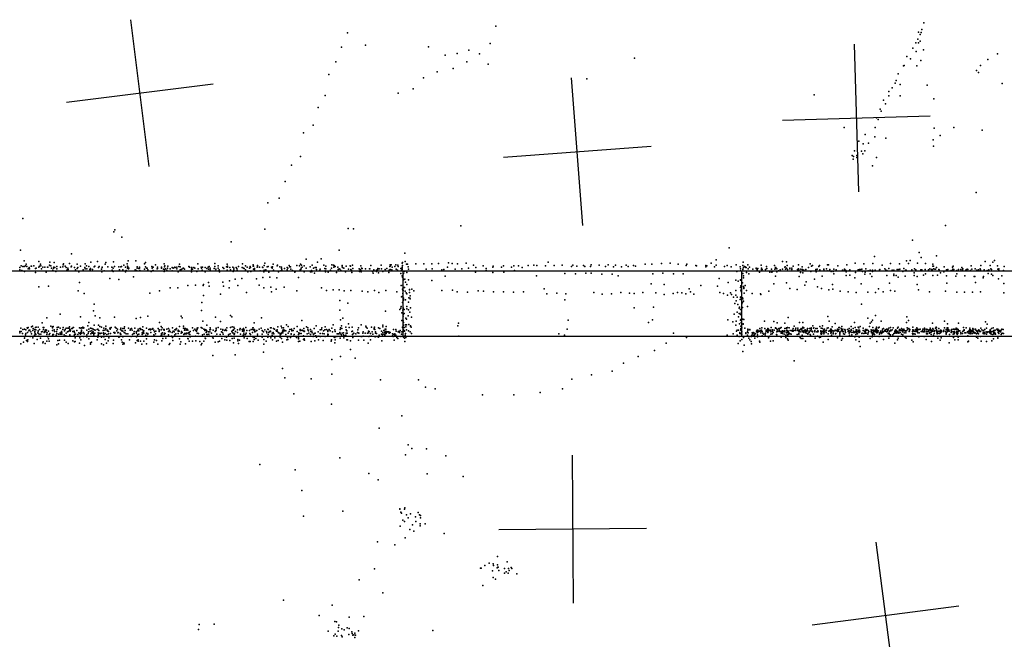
# Model space of a CAD drawing. Header units: millimetres. Extents: x -42542 to 45243, y -38526 to 67765.
# Tile 35 of 71: x -11914 to -9252, y 11856 to 13532. Entities that reach past the tile are written whole.
import ezdxf

# ---------------------------------------------------------------- set-up
doc = ezdxf.new("R2010")
doc.units = ezdxf.units.MM
for name, color, linetype in [('DOORS', 7, 'Continuous'), ('P', 9, 'Continuous'), ('PANOS', 10, 'Continuous'), ('ROOMS', 1, 'Continuous'), ('WALLS', 3, 'Continuous')]:
    doc.layers.add(name, color=color, linetype=linetype)

msp = doc.modelspace()

# ---------------------------------------------------------------- linework, layer by layer
at = {"layer": 'DOORS'}
msp.add_lwpolyline([(-9962.5, 12674.6), (-10876.9, 12674.6), (-10876.9, 12852.4), (-9962.5, 12852.4), (-9962.5, 12674.6)], dxfattribs=at)
at = {"layer": 'P'}
for p in [(-10627, 13514), (-9475, 13505), (-9469, 13523), (-11028, 13496), (-9485, 13479), (-9484, 13498), (-9479, 13492), (-9479, 13474), (-9476, 13497), (-11044, 13457), (-10979, 13463), (-10809, 13458), (-10700, 13449), (-10642, 13467), (-9499, 13455), (-9491, 13469), (-9484, 13469), (-9470, 13450), (-10764, 13436), (-10731, 13440), (-10671, 13439), (-10252, 13428), (-9515, 13432), (-9505, 13426), (-9490, 13446), (-9477, 13421), (-9296, 13424), (-9270, 13439), (-11059, 13418), (-10742, 13400), (-10705, 13418), (-10647, 13411), (-9524, 13407), (-9522, 13408), (-9488, 13407), (-9327, 13394), (-9316, 13408), (-11078, 13383), (-10822, 13374), (-10785, 13391), (-10381, 13372), (-9539, 13385), (-9321, 13389), (-10850, 13345), (-9555, 13347), (-9547, 13360), (-9544, 13367), (-9533, 13356), (-9460, 13355), (-9257, 13359), (-11088, 13327), (-10891, 13333), (-9766, 13328), (-9578, 13314), (-9564, 13337), (-9564, 13326), (-9533, 13326), (-9442, 13318), (-11107, 13294), (-9587, 13290), (-9573, 13304), (-9597, 13266), (-9593, 13262), (-9585, 13284), (-11121, 13246), (-9685, 13240), (-9601, 13240), (-9441, 13238), (-9388, 13240), (-11147, 13226), (-9628, 13221), (-9602, 13215), (-9572, 13211), (-9425, 13218), (-9311, 13233), (-9645, 13203), (-9633, 13196), (-9619, 13198), (-9444, 13207), (-9443, 13190), (-11155, 13162), (-9663, 13164), (-9659, 13162), (-9657, 13177), (-9650, 13164), (-9650, 13159), (-9638, 13176), (-9634, 13169), (-9629, 13177), (-9597, 13159), (-11179, 13138), (-9660, 13154), (-9608, 13136), (-11196, 13094), (-11213, 13049), (-9328, 13064), (-11243, 13036), (-11906, 12994), (-10721, 12974), (-9411, 12975), (-11660, 12958), (-11657, 12963), (-11638, 12943), (-11251, 12965), (-11026, 12967), (-11012, 12966), (-11342, 12931), (-9996, 12915), (-9500, 12935), (-11912, 12908), (-11774, 12898), (-11050, 12908), (-10873, 12900), (-9603, 12891), (-9482, 12902), (-9476, 12888), (-9435, 12893), (-11910, 12866), (-11906, 12864), (-11902, 12879), (-11902, 12864), (-11899, 12866), (-11897, 12870), (-11895, 12864), (-11883, 12865), (-11882, 12865), (-11876, 12866), (-11863, 12878), (-11863, 12862), (-11861, 12865), (-11858, 12870), (-11857, 12866), (-11852, 12862), (-11846, 12862), (-11839, 12862), (-11838, 12862), (-11834, 12868), (-11833, 12876), (-11833, 12867), (-11830, 12866), (-11822, 12862), (-11821, 12875), (-11814, 12864), (-11804, 12862), (-11798, 12863), (-11797, 12869), (-11796, 12871), (-11791, 12865), (-11780, 12872), (-11775, 12863), (-11774, 12865), (-11759, 12870), (-11750, 12865), (-11737, 12871), (-11734, 12866), (-11727, 12864), (-11722, 12876), (-11713, 12863), (-11711, 12865), (-11704, 12878), (-11699, 12864), (-11691, 12862), (-11683, 12870), (-11681, 12875), (-11676, 12863), (-11665, 12862), (-11661, 12877), (-11658, 12864), (-11646, 12863), (-11641, 12863), (-11639, 12864), (-11633, 12868), (-11628, 12862), (-11624, 12871), (-11623, 12865), (-11622, 12863), (-11621, 12879), (-11600, 12879), (-11597, 12863), (-11590, 12862), (-11577, 12871), (-11574, 12875), (-11574, 12863), (-11557, 12864), (-11553, 12862), (-11547, 12869), (-11542, 12862), (-11531, 12862), (-11524, 12871), (-11523, 12863), (-11522, 12866), (-11514, 12865), (-11495, 12862), (-11489, 12862), (-11484, 12864), (-11482, 12870), (-11480, 12863), (-11457, 12864), (-11455, 12862), (-11433, 12871), (-11424, 12862), (-11420, 12862), (-11405, 12862), (-11402, 12864), (-11387, 12872), (-11387, 12864), (-11378, 12866), (-11355, 12863), (-11353, 12870), (-11352, 12865), (-11352, 12862), (-11338, 12862), (-11323, 12864), (-11312, 12871), (-11304, 12866), (-11299, 12862), (-11291, 12864), (-11283, 12869), (-11283, 12865), (-11282, 12865), (-11272, 12862), (-11271, 12867), (-11271, 12863), (-11266, 12862), (-11258, 12862), (-11253, 12867), (-11251, 12873), (-11245, 12863), (-11242, 12864), (-11233, 12862), (-11231, 12863), (-11229, 12870), (-11218, 12866), (-11217, 12868), (-11211, 12863), (-11206, 12862), (-11186, 12867), (-11184, 12863), (-11182, 12863), (-11165, 12867), (-11158, 12866), (-11155, 12870), (-11152, 12868), (-11150, 12862), (-11145, 12866), (-11140, 12884), (-11129, 12863), (-11123, 12868), (-11109, 12876), (-11099, 12885), (-11092, 12868), (-11086, 12865), (-11070, 12869), (-11066, 12868), (-11065, 12862), (-11064, 12867), (-11061, 12864), (-11054, 12862), (-11042, 12867), (-11042, 12863), (-11031, 12865), (-11021, 12866), (-11020, 12865), (-11014, 12868), (-10992, 12866), (-10965, 12867), (-10937, 12868), (-10913, 12864), (-10912, 12869), (-10912, 12865), (-10910, 12869), (-10907, 12862), (-10900, 12864), (-10897, 12869), (-10892, 12868), (-10891, 12864), (-10880, 12873), (-10880, 12862), (-10879, 12875), (-10879, 12867), (-10872, 12878), (-10868, 12870), (-10866, 12870), (-10864, 12863), (-10843, 12871), (-10821, 12871), (-10800, 12871), (-10782, 12872), (-10757, 12862), (-10755, 12874), (-10745, 12872), (-10730, 12871), (-10707, 12873), (-10687, 12868), (-10661, 12866), (-10635, 12862), (-10634, 12865), (-10611, 12862), (-10606, 12866), (-10584, 12862), (-10578, 12866), (-10565, 12866), (-10539, 12867), (-10524, 12868), (-10516, 12867), (-10492, 12866), (-10485, 12876), (-10469, 12867), (-10447, 12868), (-10422, 12864), (-10418, 12868), (-10408, 12865), (-10390, 12867), (-10386, 12864), (-10371, 12864), (-10369, 12869), (-10347, 12868), (-10330, 12864), (-10323, 12869), (-10308, 12863), (-10303, 12868), (-10287, 12863), (-10274, 12868), (-10269, 12864), (-10254, 12867), (-10249, 12865), (-10223, 12870), (-10205, 12870), (-10179, 12872), (-10155, 12873), (-10134, 12870), (-10112, 12867), (-10110, 12870), (-10086, 12867), (-10084, 12866), (-10059, 12867), (-10059, 12863), (-10056, 12866), (-10044, 12873), (-10035, 12863), (-10031, 12882), (-10031, 12868), (-10008, 12864), (-10001, 12867), (-9990, 12863), (-9977, 12869), (-9966, 12863), (-9959, 12867), (-9958, 12876), (-9954, 12864), (-9952, 12863), (-9945, 12869), (-9941, 12862), (-9909, 12868), (-9895, 12864), (-9873, 12867), (-9851, 12878), (-9845, 12862), (-9844, 12863), (-9841, 12877), (-9839, 12867), (-9823, 12865), (-9808, 12869), (-9798, 12863), (-9777, 12871), (-9773, 12865), (-9770, 12867), (-9753, 12864), (-9751, 12867), (-9730, 12869), (-9727, 12869), (-9702, 12866), (-9677, 12869), (-9655, 12873), (-9631, 12871), (-9607, 12872), (-9582, 12868), (-9559, 12872), (-9535, 12871), (-9516, 12879), (-9511, 12872), (-9506, 12880), (-9486, 12873), (-9465, 12872), (-9445, 12870), (-9445, 12865), (-9443, 12865), (-9414, 12863), (-9392, 12862), (-9390, 12865), (-9341, 12866), (-9315, 12867), (-9303, 12878), (-9290, 12867), (-9283, 12876), (-9278, 12880), (-9270, 12866), (-9252, 12864), (-11914, 12861), (-11914, 12855), (-11909, 12853), (-11901, 12851), (-11891, 12858), (-11889, 12861), (-11888, 12858), (-11872, 12859), (-11872, 12848), (-11870, 12860), (-11855, 12858), (-11843, 12849), (-11828, 12860), (-11825, 12854), (-11823, 12860), (-11819, 12861), (-11817, 12851), (-11814, 12858), (-11789, 12861), (-11788, 12852), (-11786, 12855), (-11784, 12860), (-11783, 12856), (-11766, 12861), (-11763, 12855), (-11759, 12859), (-11757, 12861), (-11754, 12850), (-11743, 12855), (-11738, 12861), (-11737, 12858), (-11733, 12858), (-11725, 12856), (-11724, 12854), (-11723, 12859), (-11723, 12857), (-11723, 12852), (-11717, 12856), (-11701, 12861), (-11693, 12857), (-11692, 12850), (-11691, 12861), (-11691, 12861), (-11686, 12852), (-11664, 12854), (-11662, 12860), (-11662, 12851), (-11644, 12855), (-11635, 12855), (-11628, 12850), (-11626, 12853), (-11623, 12860), (-11620, 12858), (-11619, 12860), (-11607, 12836), (-11602, 12855), (-11598, 12853), (-11597, 12860), (-11592, 12859), (-11590, 12860), (-11589, 12853), (-11577, 12857), (-11571, 12860), (-11570, 12860), (-11568, 12855), (-11559, 12851), (-11556, 12860), (-11554, 12853), (-11553, 12853), (-11543, 12858), (-11542, 12859), (-11531, 12860), (-11525, 12857), (-11524, 12851), (-11523, 12856), (-11520, 12858), (-11516, 12854), (-11515, 12860), (-11507, 12858), (-11502, 12861), (-11502, 12852), (-11499, 12860), (-11496, 12861), (-11494, 12861), (-11489, 12858), (-11486, 12850), (-11480, 12855), (-11478, 12856), (-11476, 12857), (-11472, 12860), (-11471, 12860), (-11469, 12857), (-11450, 12861), (-11450, 12857), (-11450, 12852), (-11450, 12850), (-11449, 12861), (-11447, 12857), (-11443, 12861), (-11441, 12860), (-11435, 12851), (-11432, 12858), (-11423, 12860), (-11421, 12854), (-11413, 12861), (-11413, 12850), (-11408, 12859), (-11404, 12857), (-11399, 12860), (-11399, 12855), (-11399, 12855), (-11388, 12859), (-11384, 12857), (-11384, 12852), (-11378, 12860), (-11375, 12855), (-11374, 12850), (-11365, 12861), (-11362, 12859), (-11353, 12854), (-11353, 12853), (-11346, 12861), (-11344, 12855), (-11337, 12851), (-11335, 12860), (-11335, 12855), (-11329, 12861), (-11327, 12859), (-11326, 12854), (-11313, 12861), (-11309, 12860), (-11307, 12859), (-11304, 12855), (-11297, 12851), (-11297, 12850), (-11293, 12860), (-11290, 12861), (-11289, 12851), (-11282, 12857), (-11280, 12852), (-11279, 12859), (-11279, 12855), (-11264, 12852), (-11257, 12861), (-11254, 12850), (-11253, 12854), (-11249, 12855), (-11241, 12849), (-11238, 12835), (-11232, 12860), (-11228, 12854), (-11214, 12850), (-11208, 12852), (-11206, 12859), (-11205, 12855), (-11198, 12859), (-11191, 12861), (-11191, 12855), (-11189, 12860), (-11181, 12857), (-11177, 12853), (-11170, 12849), (-11169, 12851), (-11156, 12855), (-11154, 12856), (-11153, 12860), (-11145, 12850), (-11140, 12860), (-11128, 12850), (-11125, 12853), (-11124, 12850), (-11120, 12860), (-11117, 12846), (-11115, 12861), (-11113, 12861), (-11112, 12856), (-11103, 12854), (-11102, 12857), (-11089, 12859), (-11088, 12852), (-11087, 12850), (-11086, 12858), (-11080, 12849), (-11074, 12854), (-11071, 12860), (-11058, 12848), (-11053, 12856), (-11050, 12858), (-11049, 12857), (-11046, 12853), (-11041, 12861), (-11038, 12860), (-11033, 12850), (-11025, 12857), (-11019, 12856), (-11019, 12852), (-11017, 12853), (-11016, 12848), (-11013, 12859), (-10996, 12858), (-10995, 12851), (-10994, 12854), (-10993, 12855), (-10992, 12854), (-10991, 12850), (-10990, 12860), (-10988, 12859), (-10979, 12858), (-10968, 12858), (-10967, 12858), (-10960, 12851), (-10958, 12846), (-10957, 12855), (-10949, 12854), (-10949, 12851), (-10947, 12855), (-10946, 12859), (-10944, 12847), (-10942, 12858), (-10936, 12858), (-10932, 12851), (-10926, 12856), (-10921, 12859), (-10916, 12848), (-10915, 12854), (-10912, 12856), (-10908, 12855), (-10896, 12857), (-10893, 12854), (-10884, 12859), (-10884, 12845), (-10882, 12853), (-10880, 12860), (-10880, 12856), (-10880, 12839), (-10879, 12839), (-10879, 12835), (-10876, 12845), (-10874, 12851), (-10867, 12848), (-10863, 12857), (-10815, 12857), (-10799, 12858), (-10773, 12855), (-10767, 12856), (-10764, 12838), (-10737, 12857), (-10719, 12858), (-10701, 12860), (-10682, 12849), (-10681, 12861), (-10653, 12859), (-10653, 12853), (-10635, 12848), (-10605, 12849), (-10576, 12853), (-10555, 12861), (-10517, 12839), (-10440, 12845), (-10411, 12844), (-10383, 12846), (-10369, 12846), (-10340, 12843), (-10312, 12843), (-10296, 12839), (-10202, 12844), (-10175, 12846), (-10146, 12844), (-10120, 12844), (-9975, 12851), (-9965, 12858), (-9965, 12852), (-9959, 12857), (-9959, 12856), (-9959, 12845), (-9957, 12861), (-9957, 12839), (-9951, 12861), (-9950, 12861), (-9949, 12848), (-9944, 12858), (-9942, 12844), (-9932, 12857), (-9923, 12860), (-9923, 12859), (-9920, 12855), (-9918, 12859), (-9914, 12849), (-9908, 12860), (-9908, 12856), (-9906, 12856), (-9897, 12856), (-9894, 12859), (-9886, 12849), (-9881, 12857), (-9880, 12849), (-9878, 12851), (-9872, 12857), (-9870, 12861), (-9870, 12838), (-9869, 12861), (-9869, 12859), (-9867, 12858), (-9867, 12850), (-9862, 12852), (-9858, 12855), (-9851, 12857), (-9843, 12857), (-9841, 12860), (-9838, 12856), (-9832, 12860), (-9832, 12858), (-9826, 12860), (-9826, 12856), (-9811, 12856), (-9808, 12858), (-9807, 12855), (-9806, 12837), (-9803, 12848), (-9802, 12857), (-9797, 12856), (-9796, 12847), (-9794, 12854), (-9788, 12856), (-9781, 12861), (-9775, 12851), (-9761, 12856), (-9761, 12853), (-9760, 12850), (-9758, 12857), (-9750, 12855), (-9744, 12838), (-9740, 12857), (-9740, 12856), (-9739, 12852), (-9732, 12858), (-9731, 12852), (-9725, 12852), (-9723, 12856), (-9720, 12851), (-9714, 12851), (-9713, 12857), (-9713, 12844), (-9706, 12855), (-9689, 12854), (-9684, 12857), (-9684, 12854), (-9683, 12856), (-9681, 12853), (-9680, 12853), (-9679, 12850), (-9679, 12840), (-9670, 12853), (-9669, 12855), (-9669, 12841), (-9654, 12848), (-9647, 12855), (-9645, 12854), (-9643, 12856), (-9640, 12856), (-9637, 12857), (-9635, 12851), (-9629, 12843), (-9628, 12849), (-9626, 12858), (-9620, 12852), (-9614, 12854), (-9614, 12844), (-9610, 12837), (-9608, 12854), (-9608, 12851), (-9601, 12854), (-9589, 12855), (-9589, 12854), (-9588, 12856), (-9575, 12858), (-9572, 12854), (-9569, 12853), (-9569, 12840), (-9564, 12859), (-9555, 12854), (-9550, 12854), (-9550, 12843), (-9550, 12840), (-9544, 12840), (-9541, 12856), (-9539, 12835), (-9537, 12856), (-9534, 12857), (-9526, 12851), (-9523, 12859), (-9520, 12838), (-9519, 12854), (-9517, 12854), (-9502, 12855), (-9495, 12847), (-9495, 12840), (-9494, 12858), (-9494, 12858), (-9491, 12855), (-9487, 12837), (-9477, 12855), (-9475, 12855), (-9470, 12841), (-9466, 12856), (-9465, 12844), (-9457, 12855), (-9453, 12858), (-9448, 12856), (-9447, 12855), (-9445, 12840), (-9443, 12858), (-9439, 12857), (-9438, 12857), (-9435, 12861), (-9432, 12841), (-9429, 12856), (-9428, 12855), (-9424, 12847), (-9415, 12850), (-9408, 12855), (-9408, 12839), (-9404, 12856), (-9395, 12853), (-9391, 12857), (-9391, 12854), (-9388, 12856), (-9383, 12838), (-9380, 12853), (-9380, 12844), (-9375, 12856), (-9369, 12856), (-9366, 12861), (-9365, 12854), (-9364, 12858), (-9358, 12839), (-9356, 12854), (-9355, 12855), (-9352, 12857), (-9350, 12856), (-9343, 12853), (-9339, 12857), (-9333, 12837), (-9331, 12837), (-9330, 12858), (-9326, 12854), (-9321, 12855), (-9317, 12858), (-9316, 12855), (-9308, 12837), (-9306, 12855), (-9298, 12853), (-9295, 12845), (-9293, 12855), (-9288, 12858), (-9286, 12856), (-9286, 12843), (-9283, 12840), (-9269, 12857), (-9266, 12858), (-9266, 12854), (-9266, 12853), (-9258, 12839), (-9254, 12853), (-11863, 12809), (-11836, 12811), (-11753, 12821), (-11671, 12832), (-11646, 12829), (-11460, 12813), (-11439, 12814), (-11418, 12813), (-11417, 12815), (-11404, 12821), (-11402, 12811), (-11365, 12822), (-11363, 12811), (-11347, 12825), (-11332, 12830), (-11324, 12813), (-11314, 12832), (-11274, 12831), (-11267, 12814), (-11257, 12834), (-11219, 12833), (-11160, 12834), (-10883, 12813), (-10878, 12814), (-10876, 12830), (-10876, 12828), (-10873, 12830), (-10871, 12822), (-10867, 12815), (-10863, 12828), (-10800, 12826), (-10207, 12817), (-10171, 12815), (-10072, 12813), (-10027, 12811), (-10023, 12832), (-9998, 12821), (-9978, 12827), (-9971, 12824), (-9965, 12828), (-9965, 12827), (-9964, 12827), (-9964, 12812), (-9963, 12827), (-9960, 12820), (-9957, 12833), (-9957, 12810), (-9952, 12813), (-9875, 12817), (-9841, 12820), (-9791, 12814), (-9787, 12823), (-9765, 12830), (-9757, 12809), (-9716, 12815), (-9656, 12833), (-9639, 12817), (-9562, 12819), (-9487, 12815), (-9407, 12819), (-9329, 12821), (-9309, 12833), (-9267, 12831), (-9253, 12818), (-11756, 12798), (-11740, 12791), (-11562, 12792), (-11536, 12798), (-11507, 12806), (-11487, 12806), (-11417, 12786), (-11371, 12789), (-11348, 12806), (-11301, 12794), (-11254, 12806), (-11235, 12808), (-11233, 12796), (-11221, 12803), (-11199, 12808), (-11165, 12798), (-11098, 12806), (-11085, 12799), (-11067, 12801), (-11050, 12801), (-11037, 12798), (-11019, 12799), (-10988, 12797), (-10973, 12796), (-10955, 12799), (-10943, 12794), (-10924, 12799), (-10894, 12796), (-10882, 12782), (-10880, 12783), (-10879, 12803), (-10878, 12800), (-10878, 12791), (-10877, 12799), (-10875, 12807), (-10874, 12807), (-10872, 12797), (-10869, 12793), (-10867, 12790), (-10860, 12802), (-10860, 12801), (-10860, 12794), (-10858, 12785), (-10854, 12803), (-10848, 12798), (-10773, 12799), (-10744, 12800), (-10731, 12796), (-10703, 12795), (-10674, 12798), (-10660, 12797), (-10633, 12796), (-10606, 12796), (-10579, 12795), (-10552, 12796), (-10496, 12804), (-10489, 12790), (-10462, 12792), (-10437, 12790), (-10362, 12794), (-10339, 12789), (-10314, 12790), (-10289, 12794), (-10265, 12792), (-10253, 12791), (-10229, 12794), (-10194, 12793), (-10171, 12788), (-10147, 12791), (-10135, 12794), (-10124, 12793), (-10113, 12790), (-10104, 12804), (-10100, 12796), (-10091, 12789), (-10021, 12794), (-10011, 12791), (-10000, 12787), (-9992, 12793), (-9989, 12788), (-9978, 12799), (-9978, 12787), (-9965, 12807), (-9964, 12800), (-9964, 12800), (-9963, 12797), (-9963, 12782), (-9962, 12807), (-9962, 12806), (-9962, 12796), (-9956, 12807), (-9956, 12805), (-9955, 12792), (-9949, 12799), (-9933, 12791), (-9911, 12790), (-9910, 12788), (-9888, 12797), (-9832, 12805), (-9812, 12802), (-9746, 12805), (-9726, 12801), (-9715, 12803), (-9695, 12797), (-9674, 12796), (-9652, 12794), (-9621, 12795), (-9600, 12794), (-9592, 12804), (-9579, 12796), (-9559, 12799), (-9548, 12797), (-9484, 12801), (-9454, 12796), (-9411, 12797), (-9380, 12795), (-9359, 12795), (-9338, 12795), (-9316, 12796), (-9253, 12793), (-11713, 12762), (-11422, 12767), (-11049, 12772), (-11027, 12765), (-10883, 12756), (-10879, 12767), (-10876, 12778), (-10876, 12775), (-10876, 12773), (-10871, 12774), (-10867, 12756), (-10863, 12768), (-10862, 12779), (-10859, 12778), (-10858, 12777), (-10440, 12774), (-9984, 12781), (-9980, 12764), (-9977, 12771), (-9974, 12781), (-9972, 12761), (-9966, 12775), (-9965, 12781), (-9965, 12776), (-9963, 12781), (-9961, 12763), (-9960, 12779), (-9960, 12767), (-9960, 12767), (-9959, 12777), (-9957, 12770), (-9946, 12756), (-9638, 12762), (-11805, 12735), (-11715, 12744), (-11710, 12731), (-11568, 12730), (-11478, 12730), (-11423, 12745), (-11344, 12732), (-11049, 12746), (-10925, 12743), (-10886, 12748), (-10884, 12751), (-10881, 12739), (-10878, 12746), (-10877, 12752), (-10877, 12751), (-10877, 12734), (-10877, 12730), (-10875, 12748), (-10875, 12737), (-10867, 12750), (-10864, 12731), (-10863, 12747), (-10859, 12741), (-10857, 12752), (-10253, 12752), (-10200, 12754), (-9982, 12735), (-9974, 12741), (-9969, 12751), (-9969, 12737), (-9968, 12754), (-9965, 12748), (-9965, 12734), (-9963, 12738), (-9962, 12741), (-9962, 12738), (-9960, 12753), (-9729, 12729), (-9600, 12732), (-11880, 12703), (-11854, 12712), (-11841, 12725), (-11830, 12703), (-11824, 12702), (-11750, 12728), (-11730, 12704), (-11727, 12713), (-11713, 12705), (-11701, 12705), (-11698, 12725), (-11698, 12702), (-11681, 12703), (-11658, 12727), (-11599, 12723), (-11588, 12726), (-11536, 12713), (-11532, 12702), (-11482, 12702), (-11475, 12725), (-11471, 12703), (-11419, 12716), (-11408, 12705), (-11385, 12727), (-11371, 12715), (-11341, 12728), (-11280, 12712), (-11260, 12725), (-11207, 12703), (-11193, 12706), (-11188, 12702), (-11164, 12702), (-11151, 12718), (-11113, 12704), (-11067, 12706), (-11047, 12720), (-11044, 12704), (-11040, 12724), (-11025, 12709), (-10991, 12706), (-10978, 12703), (-10932, 12705), (-10923, 12702), (-10881, 12718), (-10877, 12717), (-10876, 12713), (-10876, 12705), (-10871, 12706), (-10870, 12724), (-10868, 12722), (-10868, 12706), (-10862, 12707), (-10857, 12704), (-10857, 12703), (-10855, 12727), (-10729, 12704), (-10728, 12711), (-10431, 12719), (-10214, 12713), (-10203, 12720), (-9999, 12720), (-9986, 12714), (-9978, 12705), (-9977, 12716), (-9970, 12728), (-9968, 12709), (-9965, 12719), (-9964, 12721), (-9964, 12703), (-9963, 12713), (-9960, 12722), (-9959, 12722), (-9958, 12709), (-9958, 12708), (-9956, 12721), (-9900, 12716), (-9875, 12715), (-9866, 12712), (-9845, 12711), (-9836, 12726), (-9820, 12703), (-9805, 12713), (-9796, 12713), (-9769, 12704), (-9750, 12702), (-9743, 12704), (-9725, 12716), (-9709, 12710), (-9691, 12702), (-9666, 12702), (-9657, 12713), (-9641, 12702), (-9621, 12724), (-9616, 12702), (-9614, 12711), (-9611, 12714), (-9608, 12719), (-9585, 12716), (-9516, 12713), (-9515, 12728), (-9511, 12718), (-9446, 12711), (-9413, 12716), (-9405, 12709), (-9375, 12711), (-9302, 12714), (-9298, 12708), (-11914, 12688), (-11914, 12685), (-11911, 12697), (-11910, 12688), (-11907, 12683), (-11906, 12694), (-11901, 12695), (-11900, 12675), (-11899, 12679), (-11898, 12693), (-11898, 12683), (-11894, 12698), (-11893, 12697), (-11893, 12686), (-11891, 12699), (-11890, 12690), (-11889, 12692), (-11887, 12692), (-11886, 12675), (-11884, 12687), (-11882, 12701), (-11882, 12682), (-11879, 12691), (-11878, 12696), (-11874, 12694), (-11874, 12678), (-11873, 12688), (-11873, 12685), (-11872, 12699), (-11872, 12682), (-11871, 12693), (-11871, 12680), (-11870, 12700), (-11865, 12685), (-11864, 12700), (-11864, 12690), (-11864, 12689), (-11864, 12684), (-11863, 12676), (-11862, 12681), (-11861, 12694), (-11857, 12681), (-11855, 12687), (-11853, 12688), (-11851, 12699), (-11850, 12694), (-11849, 12699), (-11848, 12686), (-11846, 12688), (-11845, 12691), (-11844, 12693), (-11844, 12687), (-11842, 12692), (-11841, 12680), (-11840, 12685), (-11836, 12689), (-11835, 12680), (-11833, 12683), (-11826, 12701), (-11826, 12698), (-11826, 12691), (-11826, 12677), (-11825, 12680), (-11823, 12680), (-11821, 12693), (-11820, 12688), (-11816, 12678), (-11815, 12688), (-11814, 12683), (-11813, 12699), (-11813, 12694), (-11810, 12700), (-11809, 12700), (-11809, 12681), (-11805, 12697), (-11805, 12685), (-11805, 12681), (-11803, 12681), (-11801, 12688), (-11800, 12685), (-11800, 12681), (-11798, 12694), (-11797, 12699), (-11794, 12679), (-11793, 12690), (-11791, 12694), (-11790, 12677), (-11789, 12697), (-11789, 12684), (-11785, 12687), (-11784, 12697), (-11783, 12688), (-11781, 12697), (-11780, 12701), (-11780, 12691), (-11779, 12695), (-11779, 12679), (-11779, 12677), (-11778, 12689), (-11777, 12692), (-11773, 12696), (-11772, 12696), (-11771, 12688), (-11770, 12699), (-11769, 12699), (-11767, 12689), (-11767, 12677), (-11766, 12686), (-11766, 12680), (-11763, 12681), (-11760, 12691), (-11757, 12680), (-11754, 12685), (-11753, 12698), (-11752, 12683), (-11750, 12681), (-11749, 12697), (-11749, 12686), (-11747, 12698), (-11747, 12692), (-11747, 12689), (-11746, 12698), (-11746, 12684), (-11744, 12700), (-11743, 12697), (-11742, 12686), (-11742, 12675), (-11741, 12698), (-11740, 12682), (-11733, 12692), (-11733, 12679), (-11729, 12683), (-11728, 12687), (-11727, 12695), (-11724, 12689), (-11723, 12697), (-11722, 12682), (-11719, 12696), (-11719, 12690), (-11719, 12685), (-11717, 12684), (-11716, 12695), (-11716, 12687), (-11715, 12683), (-11714, 12679), (-11713, 12693), (-11711, 12684), (-11710, 12692), (-11705, 12694), (-11703, 12695), (-11702, 12685), (-11702, 12678), (-11701, 12680), (-11700, 12691), (-11699, 12684), (-11696, 12683), (-11694, 12684), (-11694, 12675), (-11693, 12700), (-11689, 12691), (-11689, 12684), (-11688, 12685), (-11687, 12697), (-11687, 12680), (-11686, 12692), (-11683, 12683), (-11681, 12696), (-11681, 12693), (-11679, 12680), (-11677, 12692), (-11677, 12690), (-11676, 12689), (-11674, 12688), (-11674, 12682), (-11671, 12697), (-11670, 12695), (-11669, 12697), (-11669, 12683), (-11667, 12699), (-11660, 12686), (-11657, 12686), (-11657, 12684), (-11656, 12700), (-11653, 12697), (-11652, 12690), (-11650, 12695), (-11649, 12685), (-11648, 12686), (-11643, 12684), (-11642, 12694), (-11642, 12681), (-11641, 12697), (-11641, 12681), (-11641, 12680), (-11639, 12691), (-11638, 12691), (-11638, 12690), (-11635, 12696), (-11635, 12689), (-11635, 12675), (-11632, 12696), (-11632, 12686), (-11631, 12701), (-11630, 12685), (-11629, 12691), (-11626, 12682), (-11622, 12682), (-11622, 12682), (-11620, 12697), (-11616, 12692), (-11615, 12695), (-11613, 12675), (-11612, 12696), (-11610, 12692), (-11609, 12680), (-11607, 12683), (-11605, 12688), (-11605, 12683), (-11603, 12697), (-11599, 12687), (-11598, 12684), (-11596, 12690), (-11596, 12679), (-11594, 12695), (-11594, 12690), (-11592, 12690), (-11592, 12681), (-11589, 12696), (-11588, 12696), (-11588, 12696), (-11588, 12694), (-11587, 12694), (-11583, 12685), (-11583, 12680), (-11582, 12693), (-11582, 12684), (-11582, 12681), (-11581, 12701), (-11581, 12686), (-11580, 12687), (-11579, 12690), (-11579, 12684), (-11573, 12678), (-11571, 12697), (-11571, 12684), (-11569, 12676), (-11568, 12683), (-11568, 12681), (-11565, 12694), (-11563, 12695), (-11561, 12695), (-11561, 12693), (-11560, 12686), (-11556, 12695), (-11554, 12696), (-11552, 12692), (-11552, 12679), (-11550, 12687), (-11549, 12676), (-11547, 12682), (-11546, 12689), (-11540, 12696), (-11537, 12693), (-11537, 12692), (-11537, 12688), (-11532, 12693), (-11532, 12678), (-11531, 12683), (-11530, 12680), (-11530, 12677), (-11529, 12698), (-11528, 12685), (-11525, 12694), (-11524, 12694), (-11524, 12694), (-11524, 12692), (-11524, 12680), (-11523, 12684), (-11522, 12683), (-11521, 12683), (-11516, 12695), (-11512, 12696), (-11512, 12688), (-11512, 12679), (-11509, 12692), (-11507, 12687), (-11504, 12676), (-11502, 12686), (-11501, 12698), (-11499, 12689), (-11497, 12687), (-11495, 12693), (-11495, 12679), (-11493, 12694), (-11492, 12693), (-11492, 12682), (-11490, 12696), (-11486, 12692), (-11486, 12689), (-11486, 12683), (-11483, 12689), (-11478, 12684), (-11477, 12688), (-11475, 12686), (-11471, 12697), (-11470, 12680), (-11469, 12696), (-11469, 12692), (-11469, 12683), (-11467, 12682), (-11466, 12696), (-11466, 12683), (-11466, 12682), (-11464, 12692), (-11463, 12695), (-11463, 12684), (-11463, 12682), (-11461, 12695), (-11461, 12684), (-11460, 12692), (-11457, 12686), (-11457, 12682), (-11456, 12686), (-11454, 12680), (-11453, 12688), (-11447, 12698), (-11444, 12691), (-11441, 12695), (-11439, 12676), (-11438, 12691), (-11436, 12692), (-11436, 12689), (-11435, 12693), (-11434, 12697), (-11434, 12695), (-11434, 12684), (-11433, 12698), (-11431, 12683), (-11424, 12699), (-11421, 12697), (-11420, 12679), (-11416, 12695), (-11415, 12681), (-11414, 12694), (-11414, 12691), (-11411, 12693), (-11410, 12686), (-11409, 12691), (-11409, 12687), (-11408, 12689), (-11408, 12680), (-11406, 12680), (-11404, 12687), (-11403, 12681), (-11403, 12676), (-11401, 12676), (-11400, 12693), (-11400, 12687), (-11399, 12698), (-11398, 12694), (-11396, 12684), (-11391, 12692), (-11386, 12688), (-11385, 12689), (-11384, 12691), (-11384, 12676), (-11383, 12697), (-11383, 12696), (-11383, 12692), (-11381, 12681), (-11378, 12699), (-11372, 12680), (-11370, 12695), (-11369, 12687), (-11366, 12686), (-11365, 12694), (-11365, 12692), (-11364, 12681), (-11360, 12691), (-11360, 12675), (-11358, 12694), (-11355, 12691), (-11354, 12698), (-11350, 12679), (-11349, 12680), (-11345, 12682), (-11344, 12699), (-11342, 12676), (-11341, 12688), (-11340, 12701), (-11339, 12691), (-11339, 12685), (-11336, 12693), (-11336, 12692), (-11335, 12700), (-11335, 12684), (-11334, 12680), (-11333, 12696), (-11333, 12682), (-11331, 12688), (-11325, 12693), (-11325, 12686), (-11319, 12693), (-11318, 12696), (-11317, 12681), (-11313, 12694), (-11312, 12689), (-11311, 12694), (-11311, 12690), (-11310, 12678), (-11309, 12696), (-11308, 12694), (-11308, 12689), (-11308, 12684), (-11308, 12679), (-11307, 12692), (-11304, 12680), (-11303, 12699), (-11302, 12684), (-11300, 12691), (-11293, 12691), (-11292, 12683), (-11290, 12680), (-11288, 12694), (-11285, 12686), (-11284, 12698), (-11284, 12694), (-11283, 12698), (-11280, 12691), (-11279, 12694), (-11278, 12687), (-11275, 12690), (-11273, 12691), (-11271, 12681), (-11271, 12677), (-11267, 12695), (-11261, 12697), (-11259, 12691), (-11259, 12681), (-11256, 12688), (-11255, 12687), (-11251, 12693), (-11247, 12688), (-11246, 12685), (-11243, 12695), (-11242, 12694), (-11242, 12680), (-11241, 12686), (-11239, 12688), (-11236, 12698), (-11236, 12689), (-11236, 12688), (-11234, 12698), (-11232, 12684), (-11232, 12678), (-11229, 12686), (-11228, 12696), (-11227, 12682), (-11225, 12695), (-11221, 12691), (-11220, 12689), (-11218, 12693), (-11217, 12688), (-11216, 12701), (-11214, 12685), (-11211, 12684), (-11210, 12679), (-11207, 12682), (-11205, 12698), (-11205, 12685), (-11204, 12689), (-11203, 12685), (-11202, 12693), (-11201, 12698), (-11200, 12689), (-11199, 12690), (-11198, 12692), (-11195, 12690), (-11195, 12680), (-11188, 12684), (-11186, 12688), (-11184, 12694), (-11180, 12682), (-11180, 12681), (-11179, 12695), (-11179, 12694), (-11178, 12690), (-11175, 12691), (-11174, 12676), (-11172, 12696), (-11172, 12680), (-11164, 12688), (-11160, 12680), (-11159, 12685), (-11157, 12683), (-11156, 12694), (-11156, 12691), (-11154, 12691), (-11153, 12683), (-11150, 12692), (-11148, 12690), (-11147, 12677), (-11146, 12696), (-11145, 12688), (-11144, 12689), (-11139, 12701), (-11137, 12682), (-11135, 12698), (-11135, 12693), (-11134, 12692), (-11133, 12690), (-11132, 12684), (-11128, 12694), (-11128, 12680), (-11127, 12688), (-11126, 12688), (-11124, 12689), (-11123, 12685), (-11121, 12675), (-11120, 12680), (-11118, 12696), (-11118, 12683), (-11115, 12684), (-11114, 12677), (-11111, 12676), (-11107, 12687), (-11105, 12676), (-11102, 12693), (-11102, 12683), (-11102, 12675), (-11101, 12675), (-11098, 12694), (-11097, 12698), (-11095, 12683), (-11093, 12690), (-11091, 12682), (-11089, 12693), (-11088, 12701), (-11088, 12675), (-11085, 12694), (-11081, 12691), (-11081, 12688), (-11081, 12681), (-11081, 12678), (-11080, 12680), (-11077, 12694), (-11075, 12690), (-11070, 12697), (-11068, 12687), (-11062, 12693), (-11061, 12688), (-11057, 12675), (-11056, 12682), (-11055, 12682), (-11052, 12682), (-11049, 12686), (-11048, 12694), (-11048, 12682), (-11047, 12698), (-11044, 12679), (-11043, 12696), (-11042, 12684), (-11039, 12685), (-11039, 12679), (-11036, 12677), (-11032, 12700), (-11032, 12678), (-11031, 12693), (-11031, 12684), (-11030, 12690), (-11029, 12684), (-11023, 12699), (-11016, 12688), (-11015, 12700), (-11014, 12689), (-11014, 12680), (-11012, 12683), (-11011, 12684), (-11005, 12682), (-11001, 12686), (-11000, 12693), (-10999, 12685), (-10998, 12698), (-10997, 12684), (-10991, 12675), (-10989, 12675), (-10986, 12684), (-10985, 12687), (-10985, 12676), (-10980, 12684), (-10977, 12700), (-10975, 12697), (-10974, 12684), (-10971, 12689), (-10971, 12685), (-10970, 12675), (-10969, 12688), (-10967, 12676), (-10966, 12683), (-10963, 12700), (-10963, 12676), (-10963, 12676), (-10961, 12687), (-10959, 12681), (-10956, 12697), (-10956, 12695), (-10955, 12700), (-10954, 12694), (-10952, 12687), (-10952, 12684), (-10949, 12683), (-10948, 12675), (-10944, 12698), (-10942, 12678), (-10940, 12696), (-10936, 12689), (-10936, 12681), (-10933, 12679), (-10932, 12701), (-10932, 12686), (-10931, 12681), (-10930, 12691), (-10927, 12686), (-10927, 12681), (-10927, 12678), (-10926, 12695), (-10926, 12689), (-10924, 12695), (-10923, 12683), (-10922, 12688), (-10922, 12686), (-10919, 12687), (-10916, 12687), (-10915, 12684), (-10912, 12686), (-10906, 12682), (-10906, 12677), (-10904, 12681), (-10904, 12675), (-10903, 12694), (-10901, 12679), (-10901, 12678), (-10900, 12682), (-10897, 12694), (-10897, 12678), (-10896, 12689), (-10891, 12687), (-10890, 12688), (-10887, 12687), (-10887, 12686), (-10885, 12691), (-10884, 12675), (-10882, 12681), (-10881, 12687), (-10879, 12700), (-10879, 12699), (-10877, 12687), (-10876, 12693), (-10875, 12699), (-10874, 12690), (-10874, 12689), (-10872, 12678), (-10871, 12683), (-10870, 12701), (-10868, 12693), (-10863, 12690), (-10858, 12687), (-10856, 12700), (-10855, 12683), (-10727, 12676), (-10456, 12682), (-10441, 12678), (-10434, 12695), (-10146, 12684), (-10001, 12678), (-9985, 12682), (-9976, 12689), (-9974, 12692), (-9974, 12678), (-9970, 12692), (-9969, 12675), (-9967, 12686), (-9967, 12683), (-9964, 12696), (-9964, 12694), (-9964, 12692), (-9962, 12683), (-9962, 12680), (-9961, 12698), (-9961, 12687), (-9961, 12681), (-9953, 12697), (-9951, 12685), (-9951, 12683), (-9946, 12687), (-9946, 12678), (-9945, 12695), (-9945, 12692), (-9945, 12686), (-9945, 12686), (-9944, 12693), (-9944, 12685), (-9940, 12694), (-9940, 12693), (-9936, 12676), (-9936, 12675), (-9935, 12675), (-9934, 12678), (-9933, 12685), (-9932, 12682), (-9931, 12686), (-9930, 12677), (-9930, 12676), (-9929, 12685), (-9929, 12685), (-9928, 12678), (-9926, 12680), (-9925, 12683), (-9922, 12689), (-9920, 12692), (-9920, 12688), (-9920, 12686), (-9920, 12685), (-9919, 12686), (-9919, 12679), (-9918, 12692), (-9917, 12690), (-9917, 12690), (-9917, 12688), (-9915, 12688), (-9913, 12696), (-9913, 12689), (-9912, 12691), (-9910, 12690), (-9910, 12685), (-9909, 12689), (-9908, 12692), (-9908, 12691), (-9907, 12698), (-9906, 12688), (-9906, 12688), (-9906, 12677), (-9905, 12684), (-9903, 12681), (-9899, 12696), (-9898, 12683), (-9898, 12679), (-9897, 12684), (-9896, 12692), (-9896, 12691), (-9896, 12688), (-9895, 12691), (-9893, 12693), (-9892, 12689), (-9891, 12696), (-9891, 12686), (-9890, 12692), (-9890, 12687), (-9889, 12695), (-9887, 12691), (-9886, 12676), (-9885, 12692), (-9883, 12692), (-9883, 12687), (-9883, 12681), (-9882, 12699), (-9879, 12682), (-9878, 12693), (-9878, 12688), (-9877, 12686), (-9874, 12692), (-9870, 12698), (-9870, 12697), (-9868, 12696), (-9868, 12680), (-9867, 12687), (-9867, 12679), (-9866, 12694), (-9866, 12689), (-9865, 12689), (-9861, 12696), (-9860, 12693), (-9860, 12691), (-9860, 12690), (-9860, 12688), (-9858, 12697), (-9858, 12697), (-9857, 12688), (-9856, 12688), (-9855, 12699), (-9855, 12684), (-9854, 12688), (-9852, 12685), (-9851, 12690), (-9851, 12687), (-9851, 12683), (-9850, 12687), (-9848, 12689), (-9847, 12681), (-9846, 12690), (-9845, 12696), (-9845, 12687), (-9842, 12678), (-9841, 12698), (-9841, 12696), (-9841, 12691), (-9841, 12685), (-9840, 12690), (-9839, 12689), (-9838, 12699), (-9838, 12691), (-9838, 12688), (-9838, 12679), (-9837, 12685), (-9836, 12689), (-9835, 12685), (-9835, 12680), (-9834, 12686), (-9833, 12698), (-9833, 12683), (-9831, 12691), (-9831, 12682), (-9828, 12681), (-9826, 12691), (-9825, 12689), (-9824, 12692), (-9823, 12696), (-9823, 12689), (-9822, 12691), (-9822, 12691), (-9817, 12691), (-9816, 12695), (-9815, 12697), (-9812, 12691), (-9812, 12680), (-9810, 12697), (-9810, 12693), (-9807, 12689), (-9807, 12684), (-9807, 12682), (-9807, 12681), (-9805, 12692), (-9804, 12687), (-9803, 12694), (-9802, 12695), (-9801, 12696), (-9799, 12693), (-9798, 12690), (-9798, 12687), (-9798, 12678), (-9797, 12689), (-9796, 12700), (-9796, 12697), (-9796, 12689), (-9794, 12698), (-9794, 12688), (-9794, 12686), (-9793, 12691), (-9793, 12687), (-9790, 12693), (-9789, 12691), (-9789, 12687), (-9788, 12686), (-9787, 12684), (-9786, 12689), (-9785, 12693), (-9784, 12696), (-9783, 12690), (-9783, 12683), (-9783, 12681), (-9782, 12684), (-9779, 12686), (-9778, 12696), (-9778, 12688), (-9777, 12690), (-9777, 12680), (-9776, 12678), (-9774, 12698), (-9774, 12696), (-9774, 12694), (-9772, 12689), (-9771, 12689), (-9770, 12687), (-9768, 12697), (-9768, 12681), (-9767, 12698), (-9765, 12689), (-9764, 12691), (-9764, 12690), (-9764, 12687), (-9761, 12696), (-9759, 12687), (-9758, 12696), (-9757, 12676), (-9756, 12690), (-9756, 12687), (-9755, 12689), (-9748, 12690), (-9748, 12688), (-9748, 12682), (-9747, 12697), (-9747, 12689), (-9747, 12686), (-9746, 12681), (-9745, 12688), (-9745, 12683), (-9743, 12696), (-9742, 12689), (-9742, 12687), (-9740, 12693), (-9740, 12688), (-9740, 12686), (-9740, 12682), (-9739, 12685), (-9738, 12695), (-9738, 12689), (-9737, 12689), (-9733, 12691), (-9733, 12686), (-9732, 12692), (-9731, 12697), (-9728, 12698), (-9728, 12682), (-9726, 12689), (-9724, 12690), (-9724, 12690), (-9722, 12695), (-9721, 12692), (-9721, 12687), (-9721, 12684), (-9720, 12695), (-9720, 12685), (-9719, 12693), (-9719, 12689), (-9719, 12688), (-9719, 12678), (-9717, 12701), (-9715, 12690), (-9714, 12690), (-9714, 12685), (-9714, 12682), (-9713, 12689), (-9709, 12692), (-9709, 12691), (-9708, 12682), (-9707, 12683), (-9706, 12691), (-9703, 12695), (-9703, 12691), (-9703, 12688), (-9700, 12689), (-9699, 12699), (-9699, 12694), (-9697, 12699), (-9697, 12699), (-9696, 12686), (-9696, 12683), (-9696, 12679), (-9696, 12676), (-9695, 12687), (-9693, 12696), (-9692, 12692), (-9692, 12691), (-9692, 12691), (-9690, 12693), (-9690, 12688), (-9689, 12690), (-9688, 12695), (-9687, 12688), (-9687, 12687), (-9686, 12682), (-9684, 12681), (-9683, 12694), (-9682, 12692), (-9682, 12690), (-9682, 12690), (-9682, 12689), (-9681, 12686), (-9676, 12694), (-9674, 12688), (-9672, 12691), (-9671, 12696), (-9671, 12684), (-9670, 12686), (-9670, 12678), (-9669, 12676), (-9668, 12689), (-9668, 12687), (-9666, 12694), (-9665, 12691), (-9664, 12686), (-9664, 12679), (-9660, 12696), (-9659, 12689), (-9659, 12686), (-9658, 12687), (-9657, 12686), (-9655, 12699), (-9654, 12687), (-9653, 12680), (-9652, 12693), (-9652, 12691), (-9652, 12690), (-9651, 12691), (-9651, 12688), (-9651, 12685), (-9650, 12693), (-9649, 12682), (-9648, 12687), (-9647, 12700), (-9646, 12691), (-9645, 12698), (-9645, 12692), (-9644, 12688), (-9644, 12686), (-9643, 12692), (-9643, 12689), (-9642, 12687), (-9637, 12683), (-9636, 12684), (-9633, 12697), (-9633, 12691), (-9631, 12683), (-9630, 12689), (-9628, 12689), (-9628, 12687), (-9628, 12685), (-9628, 12684), (-9627, 12694), (-9627, 12691), (-9625, 12691), (-9625, 12684), (-9624, 12692), (-9623, 12694), (-9621, 12681), (-9620, 12691), (-9620, 12685), (-9618, 12688), (-9612, 12693), (-9612, 12688), (-9611, 12687), (-9611, 12685), (-9609, 12692), (-9608, 12686), (-9608, 12684), (-9608, 12679), (-9607, 12699), (-9606, 12683), (-9605, 12692), (-9605, 12690), (-9604, 12687), (-9604, 12682), (-9603, 12690), (-9603, 12680), (-9602, 12690), (-9602, 12689), (-9600, 12695), (-9600, 12692), (-9600, 12687), (-9597, 12700), (-9597, 12698), (-9597, 12695), (-9596, 12689), (-9596, 12685), (-9595, 12692), (-9594, 12688), (-9594, 12686), (-9593, 12690), (-9592, 12698), (-9590, 12700), (-9590, 12675), (-9589, 12681), (-9588, 12685), (-9586, 12689), (-9585, 12686), (-9584, 12684), (-9584, 12683), (-9582, 12690), (-9581, 12695), (-9581, 12686), (-9578, 12696), (-9578, 12687), (-9577, 12688), (-9576, 12690), (-9574, 12693), (-9574, 12692), (-9573, 12689), (-9570, 12695), (-9569, 12687), (-9568, 12695), (-9567, 12692), (-9567, 12689), (-9566, 12693), (-9566, 12683), (-9565, 12684), (-9564, 12697), (-9563, 12684), (-9562, 12689), (-9562, 12680), (-9560, 12690), (-9559, 12699), (-9559, 12692), (-9559, 12679), (-9558, 12690), (-9555, 12693), (-9553, 12679), (-9552, 12698), (-9550, 12683), (-9548, 12689), (-9548, 12689), (-9548, 12687), (-9548, 12684), (-9546, 12692), (-9546, 12685), (-9545, 12693), (-9544, 12687), (-9543, 12690), (-9542, 12688), (-9542, 12684), (-9540, 12697), (-9540, 12688), (-9540, 12687), (-9539, 12700), (-9539, 12686), (-9537, 12684), (-9536, 12690), (-9535, 12694), (-9533, 12693), (-9533, 12686), (-9531, 12691), (-9530, 12696), (-9530, 12681), (-9528, 12692), (-9528, 12691), (-9527, 12694), (-9527, 12689), (-9527, 12687), (-9526, 12688), (-9526, 12679), (-9525, 12691), (-9523, 12695), (-9522, 12692), (-9522, 12685), (-9520, 12690), (-9520, 12689), (-9519, 12690), (-9518, 12685), (-9516, 12690), (-9514, 12698), (-9513, 12694), (-9510, 12696), (-9509, 12688), (-9508, 12692), (-9508, 12692), (-9508, 12690), (-9507, 12694), (-9500, 12688), (-9500, 12683), (-9499, 12700), (-9499, 12693), (-9499, 12683), (-9499, 12681), (-9499, 12676), (-9498, 12683), (-9497, 12692), (-9497, 12690), (-9495, 12689), (-9495, 12682), (-9495, 12682), (-9493, 12688), (-9493, 12681), (-9492, 12694), (-9490, 12692), (-9490, 12691), (-9489, 12693), (-9488, 12698), (-9488, 12695), (-9488, 12688), (-9487, 12691), (-9487, 12687), (-9486, 12695), (-9486, 12687), (-9485, 12693), (-9485, 12685), (-9483, 12694), (-9482, 12694), (-9482, 12685), (-9479, 12695), (-9476, 12688), (-9474, 12688), (-9473, 12690), (-9473, 12690), (-9472, 12695), (-9471, 12687), (-9468, 12695), (-9468, 12688), (-9468, 12687), (-9468, 12675), (-9467, 12697), (-9467, 12693), (-9467, 12690), (-9463, 12695), (-9463, 12687), (-9462, 12689), (-9462, 12682), (-9460, 12687), (-9459, 12694), (-9459, 12682), (-9457, 12692), (-9457, 12688), (-9454, 12693), (-9454, 12684), (-9453, 12693), (-9453, 12686), (-9452, 12697), (-9452, 12691), (-9450, 12694), (-9450, 12692), (-9450, 12686), (-9449, 12680), (-9448, 12687), (-9447, 12691), (-9445, 12696), (-9445, 12689), (-9444, 12693), (-9443, 12678), (-9441, 12683), (-9440, 12688), (-9439, 12691), (-9438, 12697), (-9436, 12700), (-9435, 12698), (-9435, 12693), (-9434, 12689), (-9434, 12688), (-9434, 12685), (-9433, 12682), (-9432, 12685), (-9432, 12684), (-9431, 12683), (-9430, 12689), (-9429, 12696), (-9429, 12688), (-9427, 12683), (-9426, 12689), (-9425, 12690), (-9425, 12688), (-9424, 12692), (-9424, 12685), (-9421, 12691), (-9421, 12687), (-9416, 12688), (-9415, 12692), (-9413, 12698), (-9411, 12688), (-9409, 12694), (-9409, 12684), (-9409, 12681), (-9408, 12694), (-9408, 12686), (-9406, 12698), (-9406, 12691), (-9405, 12689), (-9405, 12688), (-9404, 12698), (-9404, 12696), (-9404, 12692), (-9404, 12690), (-9403, 12694), (-9402, 12693), (-9401, 12689), (-9400, 12680), (-9395, 12690), (-9395, 12686), (-9394, 12694), (-9394, 12690), (-9394, 12687), (-9390, 12695), (-9390, 12687), (-9390, 12681), (-9389, 12687), (-9387, 12695), (-9387, 12688), (-9387, 12686), (-9387, 12684), (-9387, 12682), (-9385, 12694), (-9382, 12697), (-9382, 12695), (-9382, 12686), (-9381, 12688), (-9381, 12684), (-9380, 12696), (-9380, 12689), (-9379, 12695), (-9379, 12680), (-9378, 12687), (-9377, 12687), (-9377, 12683), (-9376, 12694), (-9375, 12691), (-9375, 12691), (-9375, 12688), (-9372, 12690), (-9369, 12686), (-9369, 12682), (-9365, 12683), (-9364, 12688), (-9362, 12699), (-9362, 12691), (-9360, 12693), (-9360, 12691), (-9358, 12685), (-9356, 12685), (-9355, 12698), (-9351, 12687), (-9350, 12687), (-9350, 12677), (-9349, 12688), (-9349, 12685), (-9347, 12691), (-9347, 12683), (-9345, 12697), (-9345, 12694), (-9345, 12688), (-9345, 12687), (-9345, 12683), (-9344, 12688), (-9343, 12693), (-9342, 12686), (-9342, 12682), (-9341, 12691), (-9340, 12690), (-9340, 12688), (-9338, 12689), (-9338, 12683), (-9337, 12696), (-9337, 12693), (-9337, 12690), (-9336, 12695), (-9336, 12685), (-9335, 12688), (-9333, 12686), (-9331, 12684), (-9330, 12695), (-9330, 12694), (-9330, 12685), (-9329, 12695), (-9328, 12691), (-9327, 12682), (-9326, 12689), (-9325, 12689), (-9324, 12686), (-9322, 12691), (-9322, 12683), (-9321, 12690), (-9321, 12682), (-9320, 12693), (-9319, 12690), (-9319, 12688), (-9316, 12688), (-9316, 12675), (-9315, 12697), (-9312, 12693), (-9309, 12690), (-9309, 12685), (-9309, 12683), (-9308, 12690), (-9306, 12682), (-9305, 12694), (-9305, 12686), (-9305, 12685), (-9304, 12694), (-9304, 12683), (-9301, 12687), (-9300, 12697), (-9300, 12681), (-9298, 12686), (-9296, 12687), (-9292, 12688), (-9292, 12686), (-9290, 12693), (-9290, 12691), (-9290, 12685), (-9290, 12684), (-9288, 12684), (-9287, 12687), (-9287, 12681), (-9286, 12696), (-9285, 12688), (-9283, 12688), (-9283, 12680), (-9282, 12698), (-9281, 12689), (-9280, 12691), (-9280, 12685), (-9280, 12683), (-9279, 12682), (-9278, 12690), (-9278, 12690), (-9277, 12685), (-9276, 12692), (-9276, 12683), (-9275, 12681), (-9272, 12695), (-9270, 12695), (-9270, 12692), (-9269, 12695), (-9268, 12690), (-9268, 12686), (-9266, 12692), (-9266, 12690), (-9266, 12683), (-9266, 12683), (-9265, 12688), (-9263, 12690), (-9262, 12687), (-9261, 12690), (-9260, 12680), (-9259, 12694), (-9258, 12695), (-9258, 12683), (-9257, 12684), (-9255, 12694), (-9254, 12683), (-11911, 12655), (-11904, 12659), (-11901, 12670), (-11896, 12664), (-11893, 12661), (-11892, 12666), (-11879, 12671), (-11875, 12656), (-11867, 12667), (-11858, 12670), (-11852, 12658), (-11851, 12660), (-11845, 12656), (-11841, 12662), (-11838, 12674), (-11836, 12668), (-11835, 12662), (-11814, 12652), (-11811, 12664), (-11809, 12655), (-11807, 12665), (-11793, 12665), (-11789, 12659), (-11783, 12656), (-11771, 12663), (-11766, 12660), (-11764, 12671), (-11764, 12661), (-11753, 12657), (-11752, 12671), (-11749, 12666), (-11739, 12650), (-11733, 12674), (-11727, 12668), (-11723, 12658), (-11723, 12654), (-11720, 12659), (-11705, 12666), (-11703, 12673), (-11693, 12673), (-11693, 12655), (-11688, 12652), (-11687, 12674), (-11683, 12667), (-11680, 12657), (-11675, 12663), (-11673, 12671), (-11662, 12656), (-11661, 12665), (-11646, 12673), (-11644, 12674), (-11639, 12666), (-11637, 12659), (-11635, 12674), (-11635, 12654), (-11633, 12658), (-11632, 12655), (-11617, 12666), (-11601, 12658), (-11598, 12674), (-11597, 12664), (-11594, 12666), (-11594, 12662), (-11588, 12662), (-11584, 12654), (-11579, 12662), (-11571, 12668), (-11571, 12655), (-11552, 12659), (-11550, 12666), (-11544, 12664), (-11541, 12654), (-11530, 12663), (-11527, 12669), (-11519, 12670), (-11510, 12653), (-11508, 12656), (-11501, 12672), (-11500, 12664), (-11482, 12668), (-11480, 12654), (-11479, 12660), (-11466, 12655), (-11460, 12669), (-11459, 12668), (-11456, 12662), (-11453, 12674), (-11447, 12662), (-11438, 12663), (-11427, 12661), (-11424, 12652), (-11422, 12656), (-11416, 12662), (-11413, 12670), (-11412, 12669), (-11393, 12674), (-11391, 12670), (-11386, 12659), (-11378, 12660), (-11374, 12662), (-11368, 12669), (-11368, 12669), (-11360, 12666), (-11355, 12673), (-11354, 12665), (-11346, 12664), (-11340, 12669), (-11336, 12658), (-11334, 12670), (-11324, 12667), (-11324, 12663), (-11323, 12656), (-11320, 12665), (-11307, 12671), (-11299, 12669), (-11294, 12661), (-11291, 12661), (-11284, 12674), (-11283, 12661), (-11280, 12672), (-11280, 12667), (-11276, 12669), (-11269, 12665), (-11259, 12673), (-11254, 12667), (-11254, 12654), (-11248, 12662), (-11243, 12673), (-11235, 12671), (-11231, 12666), (-11224, 12671), (-11220, 12662), (-11215, 12664), (-11210, 12673), (-11206, 12669), (-11204, 12659), (-11192, 12666), (-11190, 12672), (-11189, 12667), (-11182, 12672), (-11166, 12672), (-11160, 12671), (-11160, 12668), (-11160, 12661), (-11157, 12662), (-11147, 12667), (-11145, 12668), (-11144, 12665), (-11126, 12661), (-11116, 12663), (-11112, 12673), (-11106, 12666), (-11094, 12664), (-11072, 12662), (-11071, 12666), (-11064, 12673), (-11062, 12672), (-11062, 12658), (-11061, 12666), (-11048, 12670), (-11038, 12671), (-11030, 12666), (-11028, 12666), (-11020, 12663), (-11013, 12674), (-11013, 12672), (-10998, 12665), (-10984, 12665), (-10972, 12657), (-10966, 12666), (-10953, 12674), (-10944, 12673), (-10935, 12663), (-10902, 12665), (-10894, 12672), (-10892, 12669), (-10876, 12673), (-10874, 12670), (-10873, 12661), (-10870, 12672), (-10166, 12657), (-10111, 12672), (-9971, 12656), (-9966, 12663), (-9961, 12667), (-9957, 12672), (-9955, 12651), (-9942, 12670), (-9940, 12666), (-9936, 12661), (-9935, 12655), (-9926, 12670), (-9919, 12674), (-9914, 12662), (-9913, 12659), (-9889, 12671), (-9888, 12674), (-9884, 12662), (-9877, 12663), (-9855, 12673), (-9842, 12672), (-9838, 12668), (-9836, 12665), (-9804, 12672), (-9801, 12669), (-9796, 12669), (-9789, 12662), (-9763, 12670), (-9751, 12672), (-9749, 12673), (-9741, 12659), (-9728, 12667), (-9703, 12671), (-9692, 12665), (-9689, 12669), (-9656, 12674), (-9653, 12666), (-9644, 12673), (-9644, 12661), (-9614, 12669), (-9609, 12674), (-9596, 12661), (-9578, 12667), (-9564, 12670), (-9548, 12657), (-9540, 12666), (-9539, 12670), (-9520, 12673), (-9517, 12670), (-9502, 12665), (-9498, 12660), (-9483, 12674), (-9463, 12667), (-9448, 12661), (-9431, 12670), (-9425, 12665), (-9422, 12671), (-9401, 12658), (-9389, 12672), (-9385, 12666), (-9376, 12673), (-9376, 12666), (-9350, 12660), (-9348, 12662), (-9327, 12673), (-9323, 12670), (-9314, 12662), (-9300, 12661), (-9285, 12663), (-9281, 12668), (-9269, 12671), (-9269, 12670), (-11392, 12623), (-11332, 12625), (-11255, 12632), (-11020, 12640), (-10198, 12637), (-9959, 12634), (-9641, 12648), (-11070, 12613), (-11047, 12621), (-11007, 12616), (-10281, 12603), (-10242, 12621), (-9820, 12609), (-11204, 12588), (-11070, 12573), (-10368, 12571), (-10312, 12581), (-11197, 12563), (-11126, 12560), (-10939, 12558), (-10836, 12558), (-10421, 12559), (-11173, 12520), (-10817, 12538), (-10791, 12533), (-10663, 12517), (-10578, 12517), (-10507, 12523), (-10446, 12533), (-11071, 12492), (-10881, 12460), (-10942, 12427), (-10864, 12382), (-10854, 12372), (-10814, 12371), (-11265, 12329), (-11049, 12347), (-10871, 12355), (-10762, 12352), (-11169, 12314), (-10970, 12304), (-10812, 12303), (-10945, 12287), (-10715, 12296), (-11151, 12258), (-11040, 12202), (-10886, 12209), (-10886, 12208), (-10884, 12200), (-10882, 12197), (-10874, 12208), (-10873, 12211), (-10837, 12199), (-11147, 12189), (-10878, 12178), (-10874, 12174), (-10868, 12192), (-10864, 12184), (-10857, 12195), (-10844, 12187), (-10843, 12174), (-10833, 12192), (-10830, 12191), (-10830, 12184), (-10885, 12162), (-10859, 12153), (-10852, 12165), (-10848, 12148), (-10831, 12168), (-10831, 12163), (-10818, 12168), (-10947, 12119), (-10872, 12130), (-10766, 12142), (-10900, 12111), (-10622, 12080), (-10596, 12065), (-10955, 12046), (-10668, 12048), (-10666, 12048), (-10656, 12055), (-10645, 12062), (-10636, 12041), (-10634, 12060), (-10633, 12055), (-10623, 12049), (-10622, 12057), (-10621, 12051), (-10620, 12051), (-10619, 12042), (-10603, 12047), (-10599, 12038), (-10592, 12047), (-10591, 12042), (-10585, 12050), (-10583, 12047), (-10996, 12017), (-10634, 12023), (-10628, 12018), (-10603, 12035), (-10593, 12035), (-10570, 12033), (-10662, 12001), (-11201, 11962), (-10932, 11981), (-11069, 11948), (-11104, 11920), (-11062, 11904), (-11058, 11903), (-11023, 11916), (-10984, 11917), (-11431, 11882), (-11429, 11896), (-11388, 11897), (-11080, 11878), (-11053, 11878), (-11052, 11888), (-11051, 11894), (-11043, 11884), (-11037, 11881), (-11029, 11887), (-11023, 11885), (-10998, 11879), (-10797, 11880), (-11065, 11865), (-11061, 11870), (-11057, 11864), (-11044, 11866), (-11042, 11862), (-11024, 11869), (-11016, 11876), (-11015, 11871), (-11013, 11867), (-11011, 11868), (-11008, 11872), (-11008, 11861), (-11006, 11867)]:
    msp.add_point(p, dxfattribs=at)
at = {"layer": 'PANOS'}
for points in [[(-11614.3, 13531.7), (-11564.7, 13134.7)], [(-9657.6, 13465.8), (-9645.5, 13066)], [(-10391, 12975.3), (-10421.6, 13374.1)], [(-11788, 13308.4), (-11391, 13358)], [(-9851.5, 13259.8), (-9451.7, 13271.9)], [(-10605.7, 13159.5), (-10206.9, 13190)], [(-10420.3, 12353.6), (-10417.2, 11953.6)], [(-10218.8, 12155.1), (-10618.8, 12152.1)], [(-9598.6, 12118.2), (-9547.4, 11721.5)], [(-9374.7, 11945.4), (-9771.4, 11894.3)]]:
    msp.add_lwpolyline(points, dxfattribs=at)
at = {"layer": 'ROOMS'}
for points in [[(-13570, 3765.6), (-13570, 7372.4), (-14687.5, 7372.4), (-14687.5, 7550.1), (-13570, 7550.1), (-13582.6, 7550.1), (-13582.6, 8274), (-13582.6, 9791.7), (-13582.6, 12674.6), (-14719.3, 12674.6), (-14719.3, 12852.4), (-13525.5, 12852.4), (-12839.7, 12852.4), (-12280.9, 12852.4), (-9042.4, 12852.4)], [(-2921, 603.2), (-2921, 11455.4), (-3782.2, 11455.4), (-4616.4, 12256.5), (-4616.4, 12680.4), (-5245.1, 12674.6), (-5245.1, 12674.6), (-8959.9, 12674.6), (-12280.9, 12674.6), (-12839.7, 12674.6), (-13468.4, 12674.6), (-13468.4, 9791.7), (-13468.4, 8274), (-13468.4, 7372.4), (-13570, 7372.4), (-13570, 3765.6)]]:
    msp.add_lwpolyline(points, dxfattribs=at)
at = {"layer": 'WALLS'}
msp.add_lwpolyline([(-8959.9, 12674.6), (-12280.9, 12674.6), (-12280.9, 12731.8), (-12280.9, 12852.4), (-9042.4, 12852.4), (-8959.9, 12731.8), (-8959.9, 12674.6)], dxfattribs=at)

doc.saveas('drawing.dxf')
